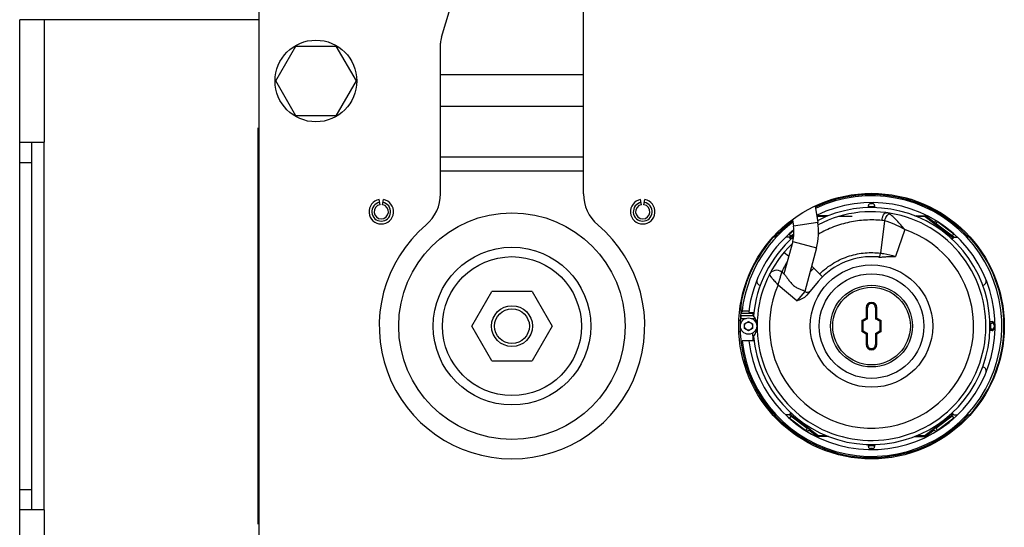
# Model space of a CAD drawing. Extents: x -1767 to 1181, y 8 to 1639.
# Tile 2 of 74: x -1767 to -1526, y 790 to 915. Entities that reach past the tile are written whole.
import ezdxf

# ---------------------------------------------------------------- set-up
doc = ezdxf.new("R2010")
doc.units = 0
doc.header["$LTSCALE"] = 65.395
doc.layers.get('0').update_dxf_attribs({"linetype": 'CONTINUOUS'})

msp = doc.modelspace()

# ---------------------------------------------------------------- linework, layer by layer
at = {"color": 6, "linetype": 'CONTINUOUS'}
for p, q in [((-1628.86, 872.06), (-1628.86, 962.66)), ((-1708.36, 949.66), (-1708.36, 739.66)), ((-1663.64, 910.38), (-1653.85, 942.19)), ((-1663.86, 872.06), (-1663.86, 908.91)), ((-1704.17, 899.66), (-1699.27, 908.16)), ((-1699.27, 908.16), (-1689.45, 908.16)), ((-1689.45, 908.16), (-1684.54, 899.66)), ((-1699.27, 891.16), (-1704.17, 899.66)), ((-1684.54, 899.66), (-1689.45, 891.16)), ((-1689.45, 891.16), (-1699.27, 891.16)), ((-1572.17, 869.04), (-1571.54, 865.04)), ((-1577.72, 865.71), (-1577.46, 864.1)), ((-1578.51, 861.41), (-1578.23, 861.37)), ((-1538.21, 861.41), (-1538.49, 861.37)), ((-1577.66, 860.36), (-1579.79, 852.42)), ((-1571.86, 858.81), (-1574.71, 848.16)), ((-1571.38, 850.59), (-1574.18, 847.25)), ((-1656.17, 839.66), (-1651.27, 848.16)), ((-1641.45, 848.16), (-1651.27, 848.16)), ((-1641.45, 848.16), (-1636.54, 839.66)), ((-1589.91, 843.2), (-1590.36, 843)), ((-1589.68, 843.3), (-1589.91, 843.2)), ((-1651.27, 831.16), (-1656.17, 839.66)), ((-1636.54, 839.66), (-1641.45, 831.16)), ((-1651.27, 831.16), (-1641.45, 831.16))]:
    msp.add_line(p, q, dxfattribs=at)
at = {"color": 7, "linetype": 'CONTINUOUS'}
for p, q in [((-1766.86, 764.66), (-1766.86, 914.66)), ((-1708.36, 914.66), (-1766.86, 914.66)), ((-1766.86, 884.66), (-1760.86, 884.66)), ((-1763.86, 794.66), (-1763.86, 884.66)), ((-1760.86, 794.66), (-1760.86, 884.66)), ((-1760.86, 794.66), (-1766.86, 794.66))]:
    msp.add_line(p, q, dxfattribs=at)
at = {"color": 9, "linetype": 'CONTINUOUS'}
for p, q in [((-1760.86, 914.66), (-1760.86, 884.66)), ((-1663.86, 901.22), (-1628.86, 901.22)), ((-1628.86, 893.44), (-1663.86, 893.44)), ((-1763.86, 879.66), (-1766.86, 879.66)), ((-1663.86, 881.12), (-1628.86, 881.12)), ((-1628.86, 877.59), (-1663.86, 877.59)), ((-1571.73, 866.27), (-1571.48, 866.46)), ((-1555.17, 865.4), (-1556.15, 857.51)), ((-1545.24, 866.46), (-1538.49, 861.37)), ((-1571.54, 865.04), (-1577.46, 864.1)), ((-1550.24, 863.3), (-1552.51, 856.68)), ((-1578.23, 861.37), (-1577.38, 862.01)), ((-1577.96, 861.02), (-1578.23, 861.37)), ((-1538.49, 861.37), (-1538.76, 861.02)), ((-1578.12, 859.49), (-1577.94, 859.31)), ((-1577.66, 860.36), (-1571.86, 858.81)), ((-1578.64, 856.68), (-1579.81, 857.66)), ((-1573.46, 852.84), (-1572.48, 853.83)), ((-1576.65, 845.87), (-1581.24, 849.72)), ((-1574.72, 848.17), (-1576.65, 845.87)), ((-1559.66, 844.16), (-1559.66, 841.61)), ((-1557.06, 841.61), (-1557.06, 844.16)), ((-1560.7, 841.01), (-1560.7, 838.31)), ((-1556.02, 838.31), (-1556.02, 841.01)), ((-1559.66, 837.71), (-1559.66, 835.16)), ((-1557.06, 835.16), (-1557.06, 837.71)), ((-1578.23, 817.94), (-1577.96, 818.3)), ((-1538.76, 818.3), (-1538.49, 817.94)), ((-1571.48, 812.86), (-1569.43, 812.86)), ((-1547.31, 812.86), (-1545.24, 812.86)), ((-1766.86, 799.66), (-1763.86, 799.66)), ((-1760.86, 794.66), (-1760.86, 764.66))]:
    msp.add_line(p, q, dxfattribs=at)
at = {"color": 2, "linetype": 'CONTINUOUS'}
for p, q in [((-1708.56, 888.16), (-1708.56, 791.16)), ((-1678.66, 869.38), (-1678.88, 870.61)), ((-1678.05, 869.38), (-1677.84, 870.61)), ((-1614.66, 869.38), (-1614.88, 870.61)), ((-1614.05, 869.38), (-1613.84, 870.61)), ((-1569.74, 869.77), (-1569.67, 870.13)), ((-1568.07, 870.66), (-1567.06, 870.66)), ((-1567.06, 870.91), (-1567.2, 870.91)), ((-1567.12, 870.96), (-1566.85, 870.71)), ((-1559.88, 871.82), (-1559.7, 872.13)), ((-1557.02, 872.13), (-1556.84, 871.82)), ((-1549.87, 870.71), (-1549.62, 870.93)), ((-1549.66, 870.66), (-1548.65, 870.66)), ((-1549.46, 870.91), (-1549.65, 870.91)), ((-1547.05, 870.13), (-1546.97, 869.77)), ((-1559.11, 868.63), (-1559.11, 869.16)), ((-1558.61, 869.66), (-1558.11, 869.66)), ((-1557.61, 869.16), (-1557.61, 868.63)), ((-1571.55, 866.66), (-1571.77, 866.49)), ((-1571.55, 866.66), (-1571.48, 866.46)), ((-1571.55, 866.66), (-1571.55, 866.66)), ((-1568.94, 866.66), (-1571.55, 866.66)), ((-1569.39, 866.46), (-1571.48, 866.46)), ((-1563.06, 866.46), (-1566.46, 866.46)), ((-1547.79, 866.66), (-1545.17, 866.66)), ((-1545.24, 866.46), (-1547.33, 866.46)), ((-1545.17, 866.66), (-1545.24, 866.46)), ((-1545.17, 866.66), (-1545.17, 866.66)), ((-1538.21, 861.41), (-1545.17, 866.66)), ((-1542.65, 865.49), (-1543, 865.02)), ((-1542.6, 864.72), (-1542.24, 865.2)), ((-1538.25, 862.19), (-1542.24, 865.2)), ((-1540.69, 866.57), (-1540.36, 866.72)), ((-1578.49, 864.78), (-1578.53, 865.14)), ((-1577.36, 863.03), (-1578.47, 862.19)), ((-1538.19, 865.14), (-1538.22, 864.78)), ((-1581.67, 861.41), (-1582.37, 861.41)), ((-1578.51, 861.41), (-1579.35, 861.41)), ((-1578.51, 861.41), (-1577.36, 862.28)), ((-1578.51, 861.41), (-1578.11, 860.89)), ((-1578.11, 861.71), (-1578.47, 862.19)), ((-1538.61, 861.71), (-1538.25, 862.19)), ((-1538.6, 860.89), (-1538.21, 861.41)), ((-1538.21, 861.41), (-1537.35, 861.41)), ((-1534.35, 861.41), (-1535.05, 861.41)), ((-1583.84, 859.83), (-1583.71, 859.82)), ((-1533, 859.82), (-1532.88, 859.83)), ((-1585.37, 857.55), (-1585.42, 857.66)), ((-1531.3, 857.66), (-1531.35, 857.54)), ((-1573.04, 854.4), (-1570.36, 851.7)), ((-1588.83, 850.97), (-1588.69, 851)), ((-1579.73, 852.37), (-1580.31, 852.86)), ((-1528.02, 851), (-1527.89, 850.97)), ((-1589.56, 848.31), (-1589.63, 848.39)), ((-1527.06, 848.42), (-1527.15, 848.32)), ((-1574.72, 848.17), (-1574.77, 848.21)), ((-1708.46, 845.58), (-1708.46, 844.24)), ((-1590.36, 844.73), (-1590.36, 842.8)), ((-1559.66, 844.16), (-1559.36, 844.16)), ((-1559.36, 841.44), (-1559.36, 844.16)), ((-1557.36, 844.16), (-1557.36, 841.44)), ((-1557.36, 844.16), (-1557.06, 844.16)), ((-1590.83, 841), (-1590.52, 841.18)), ((-1590.36, 842.8), (-1587.17, 842.8)), ((-1590.36, 842.15), (-1590.36, 841.56)), ((-1587.23, 842.15), (-1590.36, 842.15)), ((-1590.36, 841.56), (-1589.07, 841.56)), ((-1588.39, 843.3), (-1590.05, 843.3)), ((-1588.42, 843.03), (-1587.15, 843.03)), ((-1587.84, 841.56), (-1586.85, 841.56)), ((-1560.7, 841.01), (-1559.66, 841.61)), ((-1559.36, 841.44), (-1560.4, 840.84)), ((-1559.36, 841.44), (-1559.66, 841.61)), ((-1557.36, 841.44), (-1557.06, 841.61)), ((-1556.32, 840.84), (-1557.36, 841.44)), ((-1557.06, 841.61), (-1556.02, 841.01)), ((-1589.46, 840.24), (-1588.46, 840.81)), ((-1589.46, 839.08), (-1589.46, 840.24)), ((-1588.46, 838.5), (-1589.46, 839.08)), ((-1588.46, 840.81), (-1587.46, 840.24)), ((-1587.46, 839.08), (-1588.46, 838.5)), ((-1587.46, 840.24), (-1587.46, 839.08)), ((-1560.4, 840.84), (-1560.7, 841.01)), ((-1560.4, 838.48), (-1560.4, 840.84)), ((-1556.32, 840.84), (-1556.02, 841.01)), ((-1556.32, 840.84), (-1556.32, 838.48)), ((-1529.38, 840.76), (-1528.86, 840.76)), ((-1528.86, 838.91), (-1529.38, 838.91)), ((-1529.37, 840.41), (-1528.86, 840.41)), ((-1528.36, 840.26), (-1528.36, 839.06)), ((-1526, 841.07), (-1525.89, 841)), ((-1590.52, 838.14), (-1590.83, 838.32)), ((-1560.4, 838.48), (-1560.7, 838.31)), ((-1559.66, 837.71), (-1560.7, 838.31)), ((-1560.4, 838.48), (-1559.36, 837.88)), ((-1559.36, 837.88), (-1559.66, 837.71)), ((-1559.36, 835.16), (-1559.36, 837.88)), ((-1557.36, 837.88), (-1556.32, 838.48)), ((-1557.36, 837.88), (-1557.36, 835.16)), ((-1557.36, 837.88), (-1557.06, 837.71)), ((-1556.02, 838.31), (-1557.06, 837.71)), ((-1556.32, 838.48), (-1556.02, 838.31)), ((-1528.86, 838.56), (-1529.39, 838.56)), ((-1525.89, 838.32), (-1526, 838.25)), ((-1587.11, 836.02), (-1590.05, 836.02)), ((-1559.36, 835.16), (-1559.66, 835.16)), ((-1557.06, 835.16), (-1557.36, 835.16)), ((-1708.46, 832.66), (-1708.46, 830.66)), ((-1589.66, 830.9), (-1589.41, 831.17)), ((-1527.15, 831), (-1527.09, 830.93)), ((-1588.47, 828.27), (-1588.83, 828.35)), ((-1527.89, 828.35), (-1528.02, 828.32)), ((-1585.42, 821.66), (-1585.27, 821.99)), ((-1583.48, 819.53), (-1583.84, 819.49)), ((-1532.88, 819.49), (-1533, 819.5)), ((-1531.35, 821.78), (-1531.3, 821.66)), ((-1578.51, 817.91), (-1579.35, 817.91)), ((-1578.11, 818.43), (-1578.51, 817.91)), ((-1578.51, 817.91), (-1578.23, 817.94)), ((-1578.48, 817.11), (-1578.5, 817.09)), ((-1574.49, 814.1), (-1578.48, 817.11)), ((-1578.11, 817.6), (-1578.47, 817.13)), ((-1578.47, 817.13), (-1574.48, 814.12)), ((-1571.48, 812.86), (-1578.23, 817.94)), ((-1574.12, 814.6), (-1578.11, 817.6)), ((-1538.49, 817.94), (-1545.24, 812.86)), ((-1538.61, 817.6), (-1542.6, 814.6)), ((-1542.24, 814.12), (-1538.25, 817.13)), ((-1538.24, 817.11), (-1542.23, 814.1)), ((-1538.61, 817.6), (-1538.25, 817.13)), ((-1538.21, 817.91), (-1538.6, 818.43)), ((-1538.21, 817.91), (-1538.49, 817.94)), ((-1538.24, 817.11), (-1538.22, 817.09)), ((-1538.21, 817.91), (-1537.37, 817.91)), ((-1535.05, 817.91), (-1534.35, 817.91)), ((-1574.12, 814.6), (-1574.48, 814.12)), ((-1542.6, 814.6), (-1542.24, 814.12)), ((-1578.53, 814.18), (-1578.49, 814.54)), ((-1576.03, 812.75), (-1576.36, 812.6)), ((-1574.49, 814.1), (-1574.5, 814.09)), ((-1574.07, 813.83), (-1573.72, 814.29)), ((-1573.72, 814.29), (-1571.55, 812.66)), ((-1571.55, 812.66), (-1571.48, 812.86)), ((-1568.91, 812.66), (-1571.55, 812.66)), ((-1571.55, 812.66), (-1571.55, 812.66)), ((-1547.81, 812.66), (-1545.17, 812.66)), ((-1545.17, 812.66), (-1545.24, 812.86)), ((-1545.17, 812.66), (-1543, 814.29)), ((-1545.17, 812.66), (-1545.17, 812.66)), ((-1543, 814.29), (-1542.65, 813.83)), ((-1542.23, 814.1), (-1542.22, 814.09)), ((-1540.36, 812.6), (-1540.69, 812.75)), ((-1538.22, 814.54), (-1538.19, 814.18)), ((-1559.11, 810.16), (-1559.11, 810.67)), ((-1557.61, 810.69), (-1557.61, 810.16)), ((-1569.67, 809.19), (-1569.74, 809.54)), ((-1566.85, 808.6), (-1567.09, 808.38)), ((-1559.7, 807.19), (-1559.88, 807.5)), ((-1558.11, 809.66), (-1558.61, 809.66)), ((-1556.84, 807.5), (-1557.02, 807.19)), ((-1549.6, 808.36), (-1549.87, 808.6)), ((-1546.97, 809.54), (-1547.05, 809.19))]:
    msp.add_line(p, q, dxfattribs=at)
for points in [[(-1571.51, 866.54), (-1571.49, 866.5), (-1571.48, 866.46)], [(-1545.21, 866.54), (-1545.22, 866.5), (-1545.24, 866.46)], [(-1559.54, 841.54), (-1559.59, 841.57), (-1559.66, 841.61)], [(-1557.18, 841.54), (-1557.12, 841.57), (-1557.06, 841.61)], [(-1560.58, 840.94), (-1560.63, 840.97), (-1560.7, 841.01)], [(-1556.14, 840.94), (-1556.08, 840.97), (-1556.02, 841.01)], [(-1560.58, 838.38), (-1560.63, 838.35), (-1560.7, 838.31)], [(-1559.54, 837.78), (-1559.59, 837.75), (-1559.66, 837.71)], [(-1557.18, 837.78), (-1557.12, 837.75), (-1557.06, 837.71)], [(-1556.14, 838.38), (-1556.08, 838.35), (-1556.02, 838.31)], [(-1578.51, 817.91), (-1578.5, 817.91), (-1578.49, 817.91)], [(-1578.34, 817.93), (-1578.28, 817.94), (-1578.23, 817.94)], [(-1538.38, 817.93), (-1538.43, 817.94), (-1538.49, 817.94)], [(-1538.21, 817.91), (-1538.21, 817.91), (-1538.23, 817.91)], [(-1571.51, 812.78), (-1571.49, 812.82), (-1571.48, 812.86)], [(-1545.21, 812.78), (-1545.22, 812.82), (-1545.24, 812.86)]]:
    msp.add_lwpolyline(points, dxfattribs=at)
at = {"color": 6, "linetype": 'CONTINUOUS'}
for points in [[(-1578.51, 861.41), (-1578.5, 861.41), (-1578.49, 861.41)], [(-1578.34, 861.39), (-1578.28, 861.38), (-1578.23, 861.37)], [(-1538.38, 861.39), (-1538.43, 861.38), (-1538.49, 861.37)], [(-1538.21, 861.41), (-1538.21, 861.41), (-1538.23, 861.41)]]:
    msp.add_lwpolyline(points, dxfattribs=at)
at = {"color": 2, "linetype": 'CONTINUOUS'}
for centre, radius in [((-1694.36, 899.66), 10), ((-1588.46, 839.66), 2), ((-1588.46, 839.66), 1)]:
    msp.add_circle(centre, radius, dxfattribs=at)
at = {"color": 6, "linetype": 'CONTINUOUS'}
for centre, radius in [((-1558.36, 839.66), 32.5), ((-1558.36, 839.66), 12.8), ((-1558.36, 839.66), 10), ((-1646.36, 839.66), 5), ((-1646.36, 839.66), 4.25)]:
    msp.add_circle(centre, radius, dxfattribs=at)
at = {"color": 9, "linetype": 'CONTINUOUS'}
for centre, radius in [((-1646.36, 839.66), 27.72), ((-1646.36, 839.66), 19.3), ((-1646.36, 839.66), 17), ((-1558.36, 839.66), 14.98), ((-1558.36, 839.66), 9.5)]:
    msp.add_circle(centre, radius, dxfattribs=at)
at = {"color": 6, "linetype": 'CONTINUOUS'}
for centre, radius, start, end in [((-1658.86, 908.91), 5, 162.8973, 180), ((-1678.36, 867.66), 3, 100, 80), ((-1673.86, 872.06), 10, 310.3202, 360), ((-1618.86, 872.06), 10, 180, 229.6798), ((-1614.36, 867.66), 3, 100, 80), ((-1678.36, 867.66), 2.31, 100, 80), ((-1614.36, 867.66), 2.31, 100, 80), ((-1558.36, 839.66), 29, 184.9778, 117.185), ((-1558.36, 839.66), 28, 134.0104, 117.8858), ((-1558.36, 839.66), 29.2, 88.5285, 91.4715), ((-1558.36, 839.66), 29.2, 112.3458, 113.3717), ((-1558.36, 839.66), 29.2, 66.6283, 67.6542), ((-1646.36, 839.66), 32.5, 130.3202, 49.6798), ((-1586.35, 862.69), 9, 345, 9), ((-1586.35, 862.69), 15, 345, 9), ((-1558.36, 839.66), 29, 131.1703, 175.0222), ((-1558.36, 839.66), 17, 84.499, 140), ((-1558.36, 839.66), 5.62, 82.565, 97.4199), ((-1558.36, 839.66), 29.2, 176.2679, 176.5645), ((-1558.36, 839.66), 29.2, 173.826, 175.1133), ((-1558.36, 839.66), 29.2, 178.7688, 179.2003), ((-1558.36, 839.66), 29.2, 358.5268, 1.4732), ((-1558.36, 839.66), 29.2, 183.4355, 187.1653), ((-1558.36, 839.66), 5.62, 262.565, 277.4199), ((-1558.36, 839.66), 29.2, 268.5285, 271.4715)]:
    msp.add_arc(centre, radius, start, end, dxfattribs=at)
at = {"color": 2, "linetype": 'CONTINUOUS'}
for centre, radius, start, end in [((-1558.36, 839.66), 31.9, 186.5551, 115.4749), ((-1558.36, 839.66), 32.2, 42.5038, 115.3201), ((-1678.36, 867.66), 1.75, 100, 80), ((-1614.36, 867.66), 1.75, 100, 80), ((-1558.36, 839.66), 30.25, 186.9144, 116.4065), ((-1558.36, 839.66), 32.2, 126.8591, 137.4963), ((-1558.36, 839.66), 31.9, 127.1531, 173.4449), ((-1558.36, 839.66), 30.25, 128.9533, 173.5966), ((-1558.36, 839.66), 32.4, 137.8225, 170.9879), ((-1558.36, 839.66), 32.4, 317.8225, 42.1775), ((-1585.46, 850.66), 1, 169.2722, 263.5647), ((-1531.26, 850.66), 1, 275.8719, 11.9163), ((-1574.08, 848.93), 1, 230, 320), ((-1558.36, 844.16), 1.3, 0, 180), ((-1558.36, 844.16), 1, 0, 180), ((-1558.36, 839.66), 32.2, 173.739, 317.4963), ((-1590.36, 839.66), 4, 321.018, 38.982), ((-1558.36, 835.16), 1.3, 180, 360), ((-1558.36, 835.16), 1, 180, 360), ((-1531.26, 828.66), 1, 349.4407, 84.1281)]:
    msp.add_arc(centre, radius, start, end, dxfattribs=at)
at = {"color": 9, "linetype": 'CONTINUOUS'}
for centre, radius, start, end in [((-1558.36, 839.66), 25, 156.2602, 71.0395), ((-1581.59, 851.32), 2, 50, 153.3424)]:
    msp.add_arc(centre, radius, start, end, dxfattribs=at)
at = {"color": 2, "linetype": 'CONTINUOUS'}
for centre, major_axis, start_param, end_param in [((-1558.61, 869.16), (0.5, 0), 1.570796, 3.141593), ((-1558.11, 869.16), (0.5, 0), 0, 1.570796), ((-1528.86, 840.26), (0, -0.5), 1.570796, 3.141593), ((-1528.86, 839.91), (0, 0.5), -1.570796, 0), ((-1528.86, 839.41), (0, 0.5), -3.141593, -1.570796), ((-1528.86, 839.06), (0, 0.5), 3.141593, 4.712389), ((-1558.61, 810.16), (0.5, 0), -3.141593, -1.570796), ((-1558.11, 810.16), (0.5, 0), -1.570796, 0)]:
    msp.add_ellipse(centre, major_axis=major_axis, ratio=0.999657, start_param=start_param, end_param=end_param, dxfattribs=at)
at = {"color": 9, "linetype": 'CONTINUOUS'}
for points, knots in [([(-1555.83, 865.52), (-1557.15, 865.65), (-1559.82, 865.71), (-1563.8, 865.18), (-1567.71, 864.03), (-1570.18, 862.85), (-1571.37, 862.17)], [0, 0, 0, 0, 0.246143, 0.493531, 0.744539, 1, 1, 1, 1]), ([(-1555.83, 865.52), (-1555.8, 865.77), (-1555.73, 866.13), (-1555.56, 866.6), (-1555.35, 867.05), (-1555.01, 867.46), (-1554.73, 867.42)], [0, 0, 0, 0, 0.322931, 0.483837, 0.632435, 1, 1, 1, 1]), ([(-1555.17, 865.4), (-1555.06, 865.79), (-1554.83, 866.34), (-1554.4, 866.91), (-1554.15, 867.12), (-1554.03, 867.17)], [0, 0, 0, 0, 0.56418, 0.813779, 1, 1, 1, 1]), ([(-1550.24, 863.3), (-1551.02, 863.74), (-1552.61, 864.57), (-1554.3, 865.2), (-1555.17, 865.4)], [0, 0, 0, 0, 0.503428, 1, 1, 1, 1]), ([(-1554.03, 867.17), (-1554.09, 867.2), (-1554.3, 867.32), (-1554.54, 867.4), (-1554.73, 867.42)], [0, 0, 0, 0, 0.256605, 1, 1, 1, 1]), ([(-1550.24, 863.3), (-1550.56, 863.68), (-1551.21, 864.42), (-1552.16, 865.49), (-1552.96, 866.3), (-1553.58, 866.85), (-1553.89, 867.07), (-1554.03, 867.17)], [0, 0, 0, 0, 0.274762, 0.542721, 0.791888, 0.903178, 1, 1, 1, 1]), ([(-1571.06, 852.41), (-1570.02, 853.45), (-1567.72, 855.24), (-1563.86, 856.95), (-1559.96, 857.72), (-1557.39, 857.67), (-1556.15, 857.51)], [0, 0, 0, 0, 0.27267, 0.529795, 0.769836, 1, 1, 1, 1]), ([(-1556.71, 856.59), (-1556.55, 856.62), (-1556.34, 856.85), (-1556.2, 857.19), (-1556.16, 857.41), (-1556.15, 857.51)], [0, 0, 0, 0, 0.424121, 0.710677, 1, 1, 1, 1]), ([(-1556.15, 857.51), (-1555.88, 857.48), (-1554.65, 857.31), (-1553.43, 857), (-1552.51, 856.68)], [0, 0, 0, 0, 0.217612, 1, 1, 1, 1]), ([(-1583.38, 852.22), (-1583.38, 852.22), (-1583.38, 852.21), (-1583.37, 852.21), (-1583.36, 852.19), (-1583.34, 852.17), (-1583.31, 852.14), (-1583.27, 852.08), (-1583.2, 852), (-1583.11, 851.89), (-1583, 851.75), (-1582.87, 851.6), (-1582.73, 851.43), (-1582.58, 851.25), (-1582.35, 850.98), (-1582.04, 850.62), (-1581.65, 850.18), (-1581.38, 849.88), (-1581.24, 849.72)], [0, 0, 0, 0, 0.001381, 0.005408, 0.011983, 0.021102, 0.032821, 0.047097, 0.082829, 0.127611, 0.180878, 0.241773, 0.309416, 0.383096, 0.461907, 0.631841, 0.813123, 1, 1, 1, 1]), ([(-1581.24, 849.72), (-1581.19, 849.92), (-1581.07, 850.31), (-1580.91, 850.87), (-1580.75, 851.4), (-1580.63, 851.81), (-1580.54, 852.1), (-1580.48, 852.29), (-1580.43, 852.45), (-1580.39, 852.59), (-1580.36, 852.69), (-1580.34, 852.75), (-1580.33, 852.79), (-1580.32, 852.82), (-1580.31, 852.84), (-1580.31, 852.85), (-1580.31, 852.86), (-1580.31, 852.86)], [0, 0, 0, 0, 0.187428, 0.369299, 0.539575, 0.692092, 0.759627, 0.820253, 0.873194, 0.917729, 0.953188, 0.967335, 0.979002, 0.98813, 0.99469, 0.998655, 1, 1, 1, 1])]:
    msp.add_open_spline(points, degree=3, knots=knots, dxfattribs=at)
msp.add_open_spline([(-1555.17, 865.4), (-1555.39, 865.46), (-1555.61, 865.5), (-1555.83, 865.52)], degree=3, dxfattribs=at)
at = {"color": 6, "linetype": 'CONTINUOUS'}
for points, knots in [([(-1556.73, 856.58), (-1556.38, 856.55), (-1555.67, 856.58), (-1554.62, 856.67), (-1553.57, 856.73), (-1552.86, 856.71), (-1552.51, 856.68)], [0, 0, 0, 0, 0.249877, 0.499949, 0.749993, 1, 1, 1, 1]), ([(-1576.65, 845.87), (-1576.2, 846.03), (-1575.31, 846.35), (-1574.48, 846.89), (-1574.18, 847.25)], [0, 0, 0, 0, 0.501271, 1, 1, 1, 1])]:
    msp.add_open_spline(points, degree=3, knots=knots, dxfattribs=at)
at = {"color": 2, "linetype": 'CONTINUOUS'}
for points, knots in [([(-1578.98, 855.44), (-1579.09, 855.27), (-1579.3, 854.95), (-1579.57, 854.47), (-1579.8, 854.03), (-1579.96, 853.7), (-1580.07, 853.46), (-1580.13, 853.31), (-1580.19, 853.18), (-1580.23, 853.07), (-1580.26, 852.98), (-1580.29, 852.92), (-1580.3, 852.89), (-1580.31, 852.87), (-1580.31, 852.86), (-1580.31, 852.86), (-1580.31, 852.86)], [0, 0, 0, 0, 0.205459, 0.395978, 0.567184, 0.715019, 0.778965, 0.835648, 0.884607, 0.925417, 0.957676, 0.980997, 0.989228, 0.99515, 0.998744, 1, 1, 1, 1]), ([(-1579.73, 852.37), (-1579.66, 852.31), (-1579.52, 852.16), (-1579.31, 851.89), (-1579.09, 851.57), (-1578.75, 851.09), (-1578.29, 850.47), (-1577.64, 849.75), (-1576.86, 849.16), (-1576.05, 848.77), (-1575.41, 848.55), (-1575, 848.37), (-1574.84, 848.27), (-1574.77, 848.21)], [0, 0, 0, 0, 0.041615, 0.094022, 0.153879, 0.218875, 0.358793, 0.506597, 0.656026, 0.796198, 0.913945, 0.961175, 1, 1, 1, 1])]:
    msp.add_open_spline(points, degree=3, knots=knots, dxfattribs=at)

doc.saveas('drawing.dxf')
